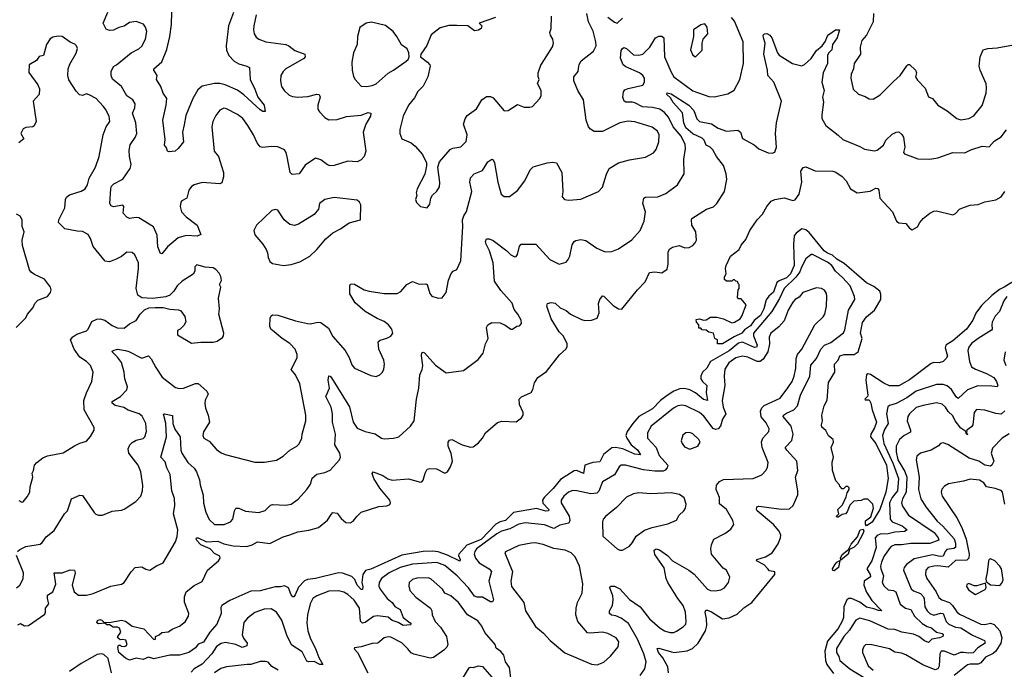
# Model space of a CAD drawing. Extents: x 1995161 to 2088924, y 769148 to 906007.
# Tile 164 of 256: x 2053969 to 2061278, y 802051 to 806870. Entities that reach past the tile are written whole.
import ezdxf

# ---------------------------------------------------------------- set-up
doc = ezdxf.new("R2010")
doc.units = 0

msp = doc.modelspace()

# ---------------------------------------------------------------- linework, layer by layer
at = {"layer": '0CON20XD'}
for points in [[(2053953.8, 802925), (2053970.3, 802939.7), (2054015, 802960.8), (2054120.3, 802979.7), (2054135, 802991.2), (2054165, 803033.8), (2054225, 803080), (2054302.5, 803205), (2054325, 803226.7), (2054353.3, 803315), (2054415, 803341.2), (2054435, 803340), (2054523.2, 803213.2), (2054535, 803201.2), (2054555, 803193.8), (2054585, 803193.8), (2054655, 803223.8), (2054725, 803230), (2054745, 803238), (2054832.5, 803295), (2054868.8, 803335), (2054880.6, 803375), (2054883.1, 803415), (2054868.9, 803515), (2054847.8, 803565), (2054779.5, 803655), (2054775.6, 803685), (2054787.8, 803715), (2054805, 803732.5), (2054835, 803749.6), (2054885, 803763.5), (2054897.8, 803775), (2054910.4, 803815), (2054905.5, 803875), (2054878.5, 803928.5), (2054856.6, 803946.6), (2054775, 803973.2), (2054742.4, 803992.4), (2054677.6, 804007.6), (2054655.8, 804025), (2054655, 804036.2), (2054717.1, 804075), (2054765, 804123.8), (2054770.5, 804145), (2054750.8, 804205), (2054745.4, 804255), (2054726.1, 804326.1), (2054696.2, 804366.2), (2054652.5, 804407.5), (2054663.4, 804416.6), (2054694.6, 804425.4), (2054755, 804415.5), (2054778.7, 804408.7), (2054875, 804357.5), (2054925, 804376), (2054945, 804354.5), (2054979.4, 804289.4), (2055027.4, 804217.4), (2055125, 804141.4), (2055153, 804133), (2055185, 804135.6), (2055275, 804171.1), (2055295, 804171.5), (2055359.3, 804115), (2055367.4, 804092.6), (2055345, 804046.7), (2055343, 804023), (2055347.7, 803987.7), (2055368, 803935), (2055378, 803885), (2055335, 803812.5), (2055330, 803785), (2055335.9, 803765.9), (2055375, 803744), (2055431.3, 803681.3), (2055465, 803655.7), (2055495, 803643.3), (2055715, 803587.1), (2055787.3, 803587.3), (2055875, 803602.5), (2055925, 803632.5), (2055975, 803677.1), (2056026.2, 803705), (2056045, 803723.8), (2056064.3, 803765), (2056065.6, 803795), (2056092.9, 803895), (2056094.4, 803935), (2056049.3, 804169.3), (2056015.8, 804235), (2055984.3, 804275), (2056028.6, 804361.4), (2056030, 804385), (2056015.5, 804425), (2055975, 804466.4), (2055916.9, 804505), (2055858, 804555), (2055833.8, 804575), (2055826, 804595), (2055828, 804655), (2055835, 804672.5), (2055845, 804680), (2055885, 804677.1), (2056017.5, 804635), (2056105.7, 804615.7), (2056125.6, 804614.4), (2056185, 804626.9), (2056205, 804624.4), (2056261.5, 804581.5), (2056295, 804520), (2056385, 804416.2), (2056415, 804363.3), (2056435, 804310), (2056453.8, 804285), (2056575, 804230), (2056615, 804222.5), (2056643.3, 804235), (2056662, 804255), (2056672.7, 804277.3), (2056677.1, 804315), (2056672.9, 804345), (2056634.3, 804425), (2056631.2, 804478.8), (2056645, 804492), (2056695, 804506), (2056725, 804522), (2056739.2, 804545), (2056731.9, 804575), (2056706.7, 804605), (2056675, 804631.8), (2056623.5, 804653.5), (2056534.2, 804705), (2056460.2, 804770.2), (2056420, 804835), (2056420, 804895), (2056425, 804906.7), (2056435, 804911.2), (2056455, 804908), (2056526.7, 804865), (2056564.5, 804854.5), (2056675, 804838.2), (2056771.2, 804838.8), (2056797.6, 804852.4), (2056844.4, 804905.6), (2056885, 804928), (2056935, 804908.6), (2056985, 804911.2), (2056995, 804906.2), (2057015, 804837.5), (2057028.8, 804818.8), (2057075, 804803.8), (2057105, 804806.7), (2057134.3, 804845.7), (2057151.7, 804938.3), (2057172.3, 804987.7), (2057186.4, 805003.6), (2057213.3, 805016.7), (2057245, 805080), (2057260, 805335), (2057256.9, 805385), (2057265.9, 805414.1), (2057285, 805445.8), (2057325.9, 805595), (2057311.3, 805665), (2057314.6, 805695.4), (2057344, 805726), (2057405, 805751.8), (2057445, 805814.2), (2057475, 805834), (2057485, 805828.8), (2057495, 805806.7), (2057518.1, 805665), (2057543.8, 805575), (2057565, 805558.8), (2057605, 805558.8), (2057665, 805602), (2057719.4, 805675), (2057758, 805755), (2057782.1, 805777.9), (2057885, 805808), (2057926.4, 805813.6), (2057955, 805807.5), (2057993.3, 805735), (2058000, 805595), (2057996.1, 805556.1), (2058013.3, 805535), (2058045, 805530), (2058135, 805539.4), (2058266.7, 805595), (2058295, 805627.5), (2058325.6, 805724.4), (2058346, 805765), (2058415, 805807.1), (2058495, 805830), (2058615, 805850.8), (2058675, 805882.5), (2058693.4, 805906.6), (2058715, 805962.5), (2058715.7, 806015), (2058703.4, 806043.4), (2058665, 806073.1), (2058535, 806111.2), (2058485, 806117.3), (2058425.4, 806104.6), (2058295, 806040), (2058235, 806040.8), (2058207, 806057), (2058192, 806075), (2058174.5, 806124.5), (2058154.4, 806275), (2058112.2, 806345), (2058083.3, 806415), (2058082.5, 806445), (2058115.6, 806484.4), (2058117.1, 806507.1), (2058122.6, 806537.4), (2058137.5, 806565), (2058228, 806635), (2058248.1, 806675), (2058247.3, 806705), (2058226, 806785), (2058190.9, 806855), (2058179.2, 806915)], [(2055724.6, 806905), (2055706.7, 806825), (2055704.5, 806795), (2055710.5, 806765), (2055725, 806740.8), (2055744.6, 806724.6), (2055795.4, 806705.4), (2055944.5, 806684.5), (2055966.7, 806675), (2056011.1, 806641.1), (2056086, 806615), (2056087.5, 806595), (2056077.4, 806582.6), (2055945.4, 806504.6), (2055924.3, 806485), (2055908.1, 806455), (2055904.3, 806415.7), (2055913.1, 806375), (2055933.8, 806343.8), (2055970.2, 806310.2), (2055995, 806298.9), (2056034.5, 806295.5), (2056109.4, 806300.6), (2056175, 806317.1), (2056192.5, 806315), (2056199.2, 806295), (2056181.4, 806235), (2056182, 806205), (2056194, 806185), (2056235, 806143.8), (2056265, 806126), (2056325, 806128.1), (2056395, 806151.1), (2056505, 806161.9), (2056555, 806180), (2056576.2, 806175), (2056572.9, 806155), (2056540, 806095), (2056520, 806035), (2056539.6, 805895), (2056527.3, 805855), (2056505, 805830), (2056475, 805815.8), (2056405, 805820), (2056305, 805789.2), (2056275, 805785.7), (2056255, 805792.9), (2056205, 805830.8), (2056165, 805841.2), (2056088.8, 805791.2), (2056043.2, 805726.8), (2055992.1, 805722.1), (2055976, 805735), (2055955, 805853.3), (2055946.4, 805885), (2055934, 805904), (2055885, 805925.3), (2055835, 805928.7), (2055775, 805921.8), (2055755, 805926.5), (2055731.1, 805955), (2055705.3, 806015.3), (2055663.8, 806085), (2055625, 806135.6), (2055585, 806166.7), (2055505, 806209.2), (2055485, 806214), (2055455, 806198.8), (2055425, 806158.8), (2055404.3, 806115), (2055395.7, 806075), (2055413.8, 805895), (2055444.3, 805854.3), (2055481.4, 805735), (2055482, 805705), (2055470, 805660), (2055455, 805651.4), (2055325, 805662.2), (2055264.4, 805645.6), (2055245, 805632), (2055225.7, 805605), (2055209.2, 805545), (2055173.1, 805525), (2055164.6, 805515), (2055160, 805485), (2055171.6, 805445), (2055205, 805407.2), (2055286.4, 805345), (2055313.8, 805275), (2055286.2, 805263.8), (2055205, 805269.2), (2055145, 805250.8), (2055065.8, 805185), (2055025, 805132), (2055015, 805134), (2054995.5, 805185), (2054990.2, 805270.2), (2054963.2, 805333.2), (2054855, 805400), (2054835, 805403.1), (2054785, 805395.6), (2054765, 805404.3), (2054738.1, 805435), (2054741.2, 805485), (2054735, 805493.3), (2054665, 805482.2), (2054648.7, 805488.7), (2054638.6, 805505), (2054645.6, 805615), (2054651.9, 805635), (2054668.3, 805651.7), (2054735, 805686.9), (2054790.5, 805765), (2054796.4, 805795), (2054784.4, 805855.6), (2054781.7, 805898.3), (2054788.7, 805941.3), (2054827.1, 805995), (2054839.5, 806025), (2054832.1, 806105), (2054807.9, 806175), (2054824.4, 806215), (2054825.6, 806245), (2054810, 806275), (2054764.3, 806305), (2054724.6, 806374.6), (2054659.3, 806429.3), (2054649.6, 806455), (2054647.6, 806485), (2054665, 806523.3), (2054687.5, 806535), (2054796, 806624), (2054855, 806654.6), (2054876.3, 806673.7), (2054904.5, 806725), (2054912, 806782), (2054904.5, 806814.5), (2054887.6, 806837.6), (2054835, 806857.1), (2054785, 806850), (2054745, 806821.8), (2054705, 806811.2), (2054665, 806792), (2054635, 806789.5), (2054610.1, 806800.1), (2054587.8, 806845), (2054624.6, 806925)], [(2055557.7, 806922.3), (2055520, 806825), (2055502.5, 806675), (2055504.2, 806644.2), (2055522, 806605), (2055561.7, 806561.7), (2055595, 806541.4), (2055655.5, 806525.5), (2055674.4, 806514.4), (2055679.1, 806425), (2055715.4, 806355), (2055737.3, 806295), (2055785, 806236.2), (2055791.7, 806188.3), (2055775, 806188), (2055755, 806201.4), (2055633.3, 806313.3), (2055586.1, 806346.1), (2055495, 806386.9), (2055455, 806395.4), (2055414.6, 806395.4), (2055324.5, 806375.5), (2055291.1, 806348.9), (2055253.8, 806285), (2055202.1, 806157.9), (2055190.8, 806089.2), (2055178.9, 806035), (2055185, 805962.5), (2055145.8, 805915), (2055123.3, 805895), (2055078.8, 805888.8), (2055067.5, 805895), (2055060, 805920), (2055045, 805940), (2055048.3, 805981.7), (2055031.4, 806125), (2055057.8, 806235), (2055060.5, 806285), (2055033.5, 806325), (2055016.7, 806375), (2054985.6, 806425), (2054990, 806455), (2054964.2, 806495), (2054964, 806505), (2055023.6, 806556.4), (2055061.8, 806648.2), (2055084.5, 806745), (2055096.6, 806833.4), (2055098.9, 806925)], [(2060306.4, 806915), (2060305.5, 806855), (2060254.4, 806755), (2060220.5, 806715), (2060209.5, 806665), (2060210.5, 806615), (2060163.3, 806545), (2060157.8, 806505), (2060140.9, 806465), (2060138.5, 806435), (2060157.1, 806355), (2060195, 806318), (2060245, 806300), (2060275, 806282), (2060305, 806280), (2060357.1, 806312.9), (2060455, 806412), (2060506, 806455), (2060555, 806526.7), (2060565, 806536.7), (2060575, 806536.7), (2060620, 806495), (2060626, 806475), (2060619.4, 806445), (2060635, 806420.6), (2060691.5, 806361.5), (2060716.4, 806296.4), (2060746.2, 806285), (2060785.9, 806235.9), (2060855, 806194), (2060925, 806137.5), (2060956.8, 806126.8), (2061014.5, 806135.5), (2061053, 806157), (2061115, 806234), (2061143.5, 806325), (2061147.3, 806365), (2061142.5, 806395), (2061098.8, 806495), (2061091.2, 806525), (2061098.8, 806595), (2061121.2, 806645), (2061155, 806656), (2061225, 806660), (2061375, 806689.2)], [(2054645, 802666.5), (2054725, 802682.5), (2054745, 802694), (2054795.7, 802774.3), (2054827.5, 802805), (2054875, 802811.2), (2054905, 802793.8), (2054935, 802786.7), (2054985, 802818.8), (2055035, 802840), (2055126.9, 802995), (2055138.9, 803035), (2055142.1, 803085), (2055112.3, 803205), (2055120, 803265), (2055118.7, 803318.7), (2055098.5, 803375), (2055085.9, 803495), (2055060.5, 803545), (2055048.6, 803588.6), (2055017.1, 803625), (2055060, 803775), (2055055.3, 803875.3), (2055037.3, 803942.7), (2055045, 803946.5), (2055103.8, 803933.8), (2055106, 803875), (2055121.6, 803831.6), (2055160, 803775), (2055164.7, 803675), (2055172.3, 803655), (2055218.5, 803585), (2055265, 803541.5), (2055282, 803515), (2055303.5, 803455), (2055308.1, 803418.1), (2055331.2, 803341.2), (2055333.9, 803283.9), (2055350.6, 803215), (2055375, 803162.5), (2055415, 803123.5), (2055486.3, 803123.7), (2055533.8, 803145), (2055552, 803165), (2055563, 803227), (2055575, 803246), (2055595, 803245.6), (2055645, 803223.6), (2055745, 803214.4), (2055792.1, 803227.9), (2055831.8, 803268.2), (2055845, 803274.3), (2055945, 803267.5), (2055985, 803275.6), (2056037.3, 803312.7), (2056101.4, 803385), (2056127.1, 803425), (2056139.3, 803469.3), (2056175, 803498.6), (2056235, 803509.4), (2056275, 803528.6), (2056344, 803605), (2056350.8, 803625), (2056345.6, 803655), (2056308.8, 803715), (2056314.6, 803795), (2056291.5, 803885), (2056292.3, 803945), (2056280.5, 803995), (2056241.8, 804075), (2056268.5, 804135), (2056259.6, 804195), (2056265, 804226.7), (2056275, 804226), (2056285, 804212), (2056417.8, 803997.8), (2056445.8, 803885), (2056475, 803840), (2056535, 803814.5), (2056607.5, 803797.5), (2056655, 803766.2), (2056675, 803761.2), (2056745, 803764.2), (2056785, 803776), (2056871.2, 803855), (2056898, 803895), (2056915.4, 804055), (2056932.9, 804135), (2056940, 804235), (2056957.9, 804275), (2056963.1, 804305), (2056951.4, 804375), (2056955, 804397.5), (2056965, 804403.8), (2056975, 804398.8), (2057055, 804305.7), (2057135, 804250), (2057265, 804266.7), (2057371.7, 804348.3), (2057410, 804395), (2057428, 804465), (2057447.5, 804505), (2057434.2, 804585), (2057444.3, 804605.7), (2057475, 804623.8), (2057535, 804620), (2057574.2, 804604.2), (2057615, 804573.3), (2057626.4, 804573.6), (2057660, 804595), (2057680.7, 804599.3), (2057693.3, 804615), (2057691.7, 804641.7), (2057666.1, 804686.1), (2057638.8, 804718.8), (2057625, 804766.2), (2057541.4, 804861.4), (2057495, 804930), (2057483.3, 805065), (2057457.1, 805155), (2057431.8, 805205), (2057427.8, 805225), (2057435, 805243.8), (2057455, 805244.3), (2057485, 805231.5), (2057585, 805155.5), (2057615, 805124.3), (2057645, 805111.2), (2057655, 805113.8), (2057665, 805126.7), (2057679.7, 805190.3), (2057691.2, 805205), (2057800, 805205), (2057905, 805091.2), (2057975, 805056.7), (2058025, 805070), (2058040.5, 805089.5), (2058054, 805115), (2058071.3, 805198.7), (2058085, 805223.8), (2058098.3, 805231.7), (2058135, 805238.6), (2058172.1, 805232.1), (2058254.5, 805174.5), (2058315, 805148.6), (2058365, 805150.6), (2058415, 805170.8), (2058512.8, 805237.2), (2058575.4, 805304.6), (2058605.7, 805375), (2058614.3, 805445), (2058594.4, 805505), (2058603.2, 805546.8), (2058615.9, 805554.1), (2058705.5, 805554.5), (2058765, 805579.2), (2058852, 805645), (2058902.5, 805725), (2058899.1, 805835), (2058912.3, 805915), (2058909.2, 805945), (2058879.4, 806005), (2058821.2, 806075), (2058785.6, 806145.6), (2058755, 806181.8), (2058720.8, 806205), (2058668, 806218), (2058593.8, 806223.8), (2058535, 806252.7), (2058515, 806258.6), (2058467.9, 806257.9), (2058455.6, 806265.6), (2058447.7, 806295), (2058451, 806335), (2058461.9, 806348.1), (2058485, 806360), (2058594, 806385), (2058606.5, 806405), (2058606.4, 806435), (2058594.4, 806455), (2058571.5, 806475), (2058469.4, 806519.4), (2058449.2, 806535), (2058428.1, 806585), (2058435, 806641.2), (2058443, 806657), (2058455, 806663.1), (2058475, 806655.5), (2058525, 806610), (2058565, 806605.5), (2058595, 806612.7), (2058646.2, 806665), (2058689.4, 806735), (2058715, 806748.5), (2058736.4, 806746.4), (2058750, 806735), (2058755.9, 806595), (2058805, 806480), (2058826.1, 806445), (2058965, 806341.5), (2059085, 806300.8), (2059125, 806297.5), (2059225, 806319.2), (2059272, 806348), (2059314.4, 806425), (2059341.1, 806545), (2059340.6, 806705), (2059275, 806858.9), (2059253.6, 806885)], [(2056545, 806373.5), (2056585, 806381.2), (2056615, 806394.5), (2056705, 806474), (2056745, 806494), (2056839.1, 806560.9), (2056853.8, 806575), (2056861.2, 806595), (2056858.8, 806625), (2056845, 806652.5), (2056802.7, 806682.7), (2056769.2, 806745), (2056741.7, 806781.7), (2056685, 806826.9), (2056581.2, 806851.2), (2056542.5, 806845), (2056495, 806812.5), (2056478.1, 806745), (2056474.3, 806685), (2056446.2, 806625), (2056435.6, 806555), (2056436.9, 806495), (2056447.9, 806447.9), (2056460, 806425), (2056505, 806377.5), (2056545, 806373.5)], [(2057501.4, 806885), (2057380, 806845), (2057400, 806825), (2057395, 806803.3), (2057375, 806792.5), (2057345, 806787.5), (2057295, 806823.8), (2057215, 806827.5), (2057155, 806826.4), (2057090.2, 806809.8), (2057025, 806756.2), (2056991.2, 806678.8), (2056946.7, 806615), (2056943.6, 806593.6), (2056995.6, 806555.6), (2057013.8, 806535), (2057016.7, 806525), (2056998.6, 806445), (2056965, 806376.2), (2056925, 806336), (2056899.1, 806290.9), (2056854.4, 806235), (2056815.8, 806155), (2056790, 806055), (2056791.2, 806025), (2056806.1, 805986.1), (2056875, 805956), (2056905, 805930.8), (2056958.9, 805868.9), (2056988.3, 805808.3), (2056990, 805785), (2056976.9, 805723.1), (2056920, 805615), (2056912.5, 805585), (2056917.5, 805565), (2056907.5, 805535), (2056915, 805512.5), (2056945, 805483.8), (2056995, 805473.8)], [(2056995, 805473.8), (2057015, 805500), (2057022.5, 805545), (2057033, 805567), (2057065, 805597.5), (2057085, 805630), (2057087.7, 805662.3), (2057074, 805775), (2057085.8, 805815), (2057165, 805905.7), (2057185, 805916.9), (2057244.2, 805925.8), (2057284.3, 805965.7), (2057291.4, 806015), (2057264.3, 806095), (2057275, 806133.3), (2057292.2, 806157.8), (2057361.2, 806208.8), (2057399.2, 806275), (2057435, 806300.8), (2057465, 806300), (2057485, 806289.2), (2057565, 806194), (2057595, 806196.2), (2057665, 806240), (2057715, 806220), (2057755, 806220), (2057775, 806226.7), (2057827.7, 806282.3), (2057841.2, 806305), (2057840, 806345), (2057813, 806397), (2057826.7, 806425), (2057817.9, 806447.9), (2057816.9, 806475), (2057838.9, 806531.1), (2057865, 806574.2), (2057925, 806668.6), (2057931.3, 806695), (2057927.8, 806725), (2057909.1, 806755), (2057904.4, 806775), (2057915.8, 806805), (2057917.1, 806895)], [(2058335, 806887.5), (2058385, 806850.6), (2058405, 806844.3), (2058445, 806880)], [(2058985, 806593.3), (2059035, 806642.5), (2059036.2, 806695), (2059043.3, 806725), (2059078, 806765), (2059073.8, 806815), (2059055, 806838), (2059025, 806832), (2058972, 806795), (2058971.2, 806745), (2058950, 806645), (2058965, 806607.5), (2058985, 806593.3)], [(2058785.8, 802025), (2058779.5, 802069.5), (2058742.9, 802135), (2058712.5, 802175), (2058701.2, 802205), (2058715, 802206.9), (2058825, 802175.3), (2058925, 802187.4), (2058964.7, 802205.3), (2059005.4, 802244.6), (2059060.9, 802335), (2059069.6, 802375), (2059068.1, 802425), (2059058.1, 802475), (2059061.5, 802488.5), (2059075, 802490), (2059105, 802477.7), (2059185.5, 802424.5), (2059235, 802431.1), (2059295, 802460.5), (2059345, 802506.9), (2059403.8, 802546.2), (2059575.8, 802755), (2059573.8, 802773.8), (2059535, 802780.8), (2059523.1, 802795), (2059496.2, 802826.2), (2059440, 802855), (2059441.2, 802865), (2059505, 802884.4), (2059555, 802914.4), (2059599.1, 802980.8), (2059618.2, 803025), (2059620.4, 803045), (2059607.3, 803075), (2059565.2, 803125.2), (2059445, 803226.7), (2059438.8, 803235), (2059441.2, 803255), (2059455, 803260), (2059625, 803238.5), (2059685, 803241.5), (2059710, 803265), (2059744.5, 803345), (2059745.5, 803375), (2059728.9, 803475), (2059745.6, 803525), (2059739.4, 803595), (2059663.1, 803675), (2059651.9, 803695), (2059701.2, 803748.8), (2059711.8, 803795), (2059695.3, 803855.3), (2059637.1, 803925), (2059639.2, 803935), (2059660.3, 803949.7), (2059715.6, 803975), (2059743.9, 804005), (2059766.6, 804083.4), (2059834.1, 804225), (2059842.3, 804307.7), (2059885, 804356.5), (2059915.5, 804424.5), (2059944.8, 804455.2), (2059989.5, 804475), (2060085, 804545.8), (2060095, 804570), (2060121.3, 804715), (2060169.4, 804795), (2060167.5, 804815), (2060133.1, 804895), (2060078.1, 804958.1), (2060026.2, 805005), (2059997.3, 805045), (2059965, 805070.7), (2059855, 805126.7), (2059845, 805126.9), (2059805, 805095.7), (2059773.4, 805033.4), (2059760.7, 804999.3), (2059731.3, 804958.7), (2059643, 804875), (2059609, 804801), (2059553.3, 804705), (2059417.3, 804545), (2059416.8, 804525), (2059444.1, 804455), (2059439.9, 804440.1), (2059425, 804437.8), (2059335, 804476.6), (2059305, 804471), (2059235, 804414.3), (2059097.7, 804335), (2059070.4, 804285), (2059036.8, 804255), (2059025, 804226.2), (2059025.9, 804205), (2059036.9, 804185), (2059070.7, 804155), (2059065.7, 804105), (2059075, 804044), (2059045, 804052.2), (2058985, 804101.6), (2058945, 804124.7), (2058905, 804134.1), (2058870.9, 804130.9), (2058825, 804112.7), (2058775, 804082.6), (2058727.1, 804045), (2058667.7, 803982.3), (2058565.9, 803925), (2058520, 803875), (2058477.6, 803815), (2058468.9, 803785), (2058475.8, 803765), (2058508.9, 803715), (2058555, 803678.8), (2058577.4, 803642.6), (2058535, 803645.4), (2058445.9, 803685.9), (2058393.3, 803696.7), (2058365, 803692.5), (2058303.8, 803645), (2058275, 803590.8), (2058225, 803584.6), (2058165.4, 803564.6), (2058155, 803503.1), (2058105, 803524.6), (2058085, 803522.7), (2057985, 803457.9), (2057929.4, 803390.6), (2057862.7, 803325), (2057850.4, 803305), (2057853, 803283), (2057898.2, 803235), (2057896, 803225), (2057875, 803224.8), (2057805, 803243.4), (2057635, 803214.5), (2057575, 803155.2), (2057535, 803144.5), (2057505, 803126), (2057395.6, 803014.4), (2057289, 802971), (2057230, 802905), (2057226.2, 802895), (2057237.9, 802865), (2057236.6, 802853.4), (2057145, 802897), (2057075, 802921.7), (2057035, 802928), (2056965, 802923.7), (2056805, 802898.1), (2056575, 802794.4), (2056535.7, 802784.3), (2056516.8, 802755), (2056508.4, 802695), (2056516.6, 802663.4), (2056515, 802642.5), (2056505, 802643.3), (2056474.6, 802675), (2056456.5, 802716.5), (2056435, 802740), (2056365, 802764.7), (2056335, 802765.7), (2056165.8, 802724.2), (2056105, 802715.7), (2056083.6, 802706.4), (2056039, 802661), (2056015, 802603.8), (2056005, 802588.8), (2055997, 802587), (2055985, 802603.3), (2055965.3, 802655.3), (2055935, 802669.1), (2055905, 802661.8), (2055865, 802661.9), (2055755, 802633.8), (2055685, 802629.2), (2055528.3, 802561.7), (2055470, 802525), (2055462.1, 802507.9), (2055464.4, 802465), (2055434, 802385), (2055381.9, 802325), (2055335, 802251.9), (2055293.1, 802236.9), (2055275, 802210.8), (2055223.9, 802173.9), (2055155, 802156), (2055085, 802156), (2054965, 802127.5), (2054925, 802140), (2054885, 802123.3), (2054835, 802133.8), (2054785, 802117.5), (2054755, 802132.5), (2054704.2, 802175), (2054697.5, 802212.5), (2054701.7, 802228.3), (2054715, 802230), (2054723, 802223), (2054745, 802220), (2054760, 802225), (2054767.5, 802235), (2054756.7, 802266.7), (2054735, 802272.5), (2054715, 802270), (2054697.5, 802285), (2054697.5, 802295), (2054720, 802325), (2054710, 802355), (2054695, 802362.5), (2054663, 802363), (2054635, 802380), (2054615, 802380), (2054601.7, 802391.7), (2054555, 802387.5), (2054542.5, 802395), (2054547, 802413), (2054565, 802420), (2054580, 802415), (2054595, 802400), (2054635, 802396.7), (2054725, 802414), (2054755, 802407.1), (2054805, 802370), (2054890.5, 802350.5), (2054965, 802271.2), (2054977.5, 802275), (2054977.5, 802295), (2055004, 802306), (2055025, 802324), (2055070.7, 802329.3), (2055105, 802350.9), (2055155, 802370), (2055198.2, 802401.8), (2055223.6, 802445), (2055224.5, 802465), (2055192.2, 802547.8), (2055193, 802587), (2055205, 802624), (2055265, 802672.2), (2055325, 802702.5), (2055363.3, 802786.7), (2055445.8, 802855), (2055457.5, 802875), (2055455, 802888.8), (2055415, 802910.8), (2055383.6, 802943.6), (2055314.2, 802975), (2055284.4, 803005), (2055279.2, 803015), (2055282.5, 803025), (2055295, 803025.6), (2055355, 802997.1), (2055441.4, 803001.4), (2055485, 802982.3), (2055555, 802966.6), (2055655, 802962.5), (2055695, 802973.1), (2055735, 802995.7), (2055825, 802983.8), (2055925, 803034.4), (2055975, 803046.9), (2056035, 803070), (2056116.6, 803083.4), (2056186.4, 803103.6), (2056255, 803156.2), (2056280.3, 803199.7), (2056295, 803213.8), (2056325, 803208.8), (2056355, 803170), (2056389.4, 803139.4), (2056422.4, 803137.6), (2056445, 803149.2), (2056471.4, 803185), (2056505, 803215.6), (2056635, 803258.1), (2056695, 803264.4), (2056716.4, 803273.6), (2056722, 803285), (2056715.8, 803305), (2056642.5, 803395), (2056597.5, 803465), (2056586.7, 803503.3), (2056593.8, 803516.2), (2056665, 803487.1), (2056702.9, 803462.9), (2056735, 803454.4), (2056855, 803464.7), (2056945, 803437.8), (2056955, 803440), (2056965, 803453.8), (2056979.4, 803505), (2056995, 803534), (2057015, 803540.6), (2057062.3, 803537.7), (2057125, 803506.2), (2057145, 803516.2), (2057168, 803552), (2057181.4, 803595), (2057171.9, 803651.9), (2057149.2, 803705), (2057150.8, 803735), (2057159.2, 803750.8), (2057177.5, 803755), (2057255, 803716), (2057315, 803699.2), (2057335, 803700), (2057375, 803730), (2057404, 803765), (2057426.2, 803805), (2057515, 803881.4), (2057547.6, 803892.4), (2057655, 803887.5), (2057695, 803916), (2057707.1, 803935), (2057707.5, 803955), (2057679.2, 804015), (2057676, 804055), (2057695, 804072.5), (2057766.7, 804103.3), (2057778, 804125), (2057790, 804175), (2057816.7, 804215), (2057879.7, 804260.3), (2057976.1, 804383.9), (2058025, 804427.5), (2058034.4, 804445), (2058033.6, 804465), (2058005, 804521.4), (2057973.3, 804555), (2057915, 804650.8), (2057882.5, 804745), (2057887.5, 804765), (2057915, 804772), (2057945, 804765.6), (2057982.4, 804732.4), (2058025, 804711.1), (2058059.2, 804685), (2058138.8, 804645), (2058165, 804638.9), (2058215, 804640.5), (2058256.9, 804655), (2058271.8, 804695), (2058266.2, 804765), (2058275.4, 804794.6), (2058295, 804821.2), (2058305, 804818.8), (2058375, 804750), (2058415, 804725.6), (2058438.9, 804721.1), (2058554.6, 804865.4), (2058612.5, 804925), (2058645, 804993.3), (2058685, 804999.2), (2058735, 804990.8), (2058775, 805018.8), (2058784.3, 805055), (2058781.9, 805145), (2058792.4, 805167.6), (2058815, 805183.1), (2058865, 805194), (2058907.3, 805177.3), (2058939.7, 805180.3), (2058965, 805194), (2058984.2, 805215), (2058992.9, 805235), (2058987.5, 805295), (2058959.2, 805345), (2058955.8, 805384.2), (2058960, 805395), (2059068.8, 805465), (2059118.7, 805481.3), (2059143.8, 805505), (2059202, 805595), (2059218.1, 805685), (2059213.5, 805725), (2059195, 805788), (2059141.5, 805855), (2059113.8, 805905), (2059095, 805923.9), (2059065, 805940), (2059050, 805975), (2059035, 805991.8), (2058965, 806022), (2058915, 806068.6), (2058898.4, 806105), (2058888.9, 806178.9), (2058820.9, 806255), (2058800.9, 806290.9), (2058772.5, 806315), (2058775, 806326.7), (2058805, 806319.2), (2058935.6, 806235), (2058972.7, 806195), (2058996.5, 806135), (2059015, 806114), (2059105, 806096.2), (2059155, 806065.9), (2059215, 806041.5), (2059300.9, 806050.9), (2059319.2, 806035), (2059335, 805988), (2059420.9, 805940.9), (2059455, 805911.4), (2059525, 805881.9), (2059555, 805878.8), (2059573.9, 805886.1), (2059587.1, 805925), (2059580.9, 806025), (2059587.1, 806105), (2059625.5, 806265), (2059568.5, 806405), (2059522.5, 806455), (2059519.6, 806495), (2059492.8, 806615), (2059502.3, 806695), (2059490.8, 806735), (2059488.8, 806755), (2059497.5, 806765), (2059515, 806767.1), (2059538.8, 806755), (2059552.9, 806735), (2059593.5, 806625), (2059606.7, 806606.7), (2059705, 806545.3), (2059775, 806527.9), (2059795, 806536.7), (2059845, 806582.5), (2059885, 806640.5), (2059925.6, 806675), (2059950.8, 806709.2), (2059962.5, 806745), (2059975, 806760.8), (2060025, 806794.4), (2060054, 806794), (2060038.7, 806735), (2060004.2, 806685.8), (2059997.8, 806645), (2059975.6, 806625), (2059964.7, 806605.3), (2059966.5, 806545), (2059934, 806476), (2059922.7, 806405), (2059941.1, 806345), (2059928.9, 806295), (2059936.8, 806256.8), (2059922.9, 806162.9), (2059925, 806137.5), (2059954.1, 806084.1), (2060045, 806014.2), (2060080.6, 805980.6), (2060205, 805930), (2060239.7, 805909.7), (2060315, 805895.8), (2060335, 805902.9), (2060380.7, 805939.3), (2060399.2, 805975), (2060445, 806020.6), (2060475, 806036), (2060495, 806037.5), (2060518.3, 806018.3), (2060529.1, 805999.1), (2060538.8, 805925), (2060531.2, 805885), (2060537.5, 805875), (2060637, 805837), (2060725, 805835.7), (2060785, 805845.7), (2060895, 805883.3), (2060985, 805882), (2061030, 805905), (2061115, 805931.1), (2061165, 805926), (2061202.1, 805967.9), (2061255, 806000), (2061295, 806053.3)], [(2053963, 803303), (2053985, 803290), (2053995, 803293.3), (2054025, 803330), (2054044, 803365), (2054047.5, 803405), (2054066, 803475), (2054062.5, 803505), (2054072.5, 803525), (2054078.8, 803565), (2054095.8, 803584.2), (2054141.7, 803618.3), (2054175, 803633.8), (2054293, 803657), (2054375, 803708.8), (2054415, 803728.8), (2054466.1, 803743.9), (2054495, 803777.5), (2054523.3, 803825), (2054522, 803845), (2054448.2, 803975), (2054445.5, 804045), (2054465, 804101.2), (2054505.6, 804185), (2054515.6, 804255), (2054495.7, 804305), (2054464.7, 804334.7), (2054415.6, 804365), (2054373.8, 804425), (2054347.5, 804495), (2054365, 804518.1), (2054394, 804536), (2054465, 804562.5), (2054477.1, 804575), (2054505, 804630), (2054541.7, 804648.3), (2054565, 804650), (2054600.7, 804640.7), (2054655, 804600.8), (2054693.6, 804583.6), (2054745, 804581.8), (2054785, 804614.2), (2054835, 804638), (2054864.5, 804685.5), (2054895, 804716.2), (2054928.8, 804731.2), (2054975, 804735.7), (2055035, 804734), (2055085, 804722), (2055147.7, 804717.7), (2055165, 804710), (2055195, 804666.7), (2055202.7, 804627.3), (2055188.8, 804601.2), (2055160, 804575), (2055140, 804565), (2055141.7, 804531.7), (2055245, 804470), (2055315, 804477.5), (2055405, 804477.5), (2055434.2, 804485.8), (2055475, 804512.5), (2055483.3, 804525), (2055484, 804545), (2055447.1, 804685), (2055452.5, 804725), (2055444, 804805), (2055462.5, 804885), (2055452.5, 804905), (2055466.2, 804935), (2055462, 804965), (2055449.1, 804989.1), (2055426.2, 805016.2), (2055405, 805029.2), (2055345, 805034), (2055285, 805050), (2055270, 805035), (2055270, 805005), (2055257.7, 804982.3), (2055175, 804928.8), (2055138.8, 804895), (2055113.3, 804855), (2055084.1, 804825.9), (2055055, 804814.3), (2054955, 804800.9), (2054877, 804807), (2054847.5, 804825), (2054834, 804875), (2054851.8, 805025), (2054850.5, 805065), (2054824.3, 805125), (2054805, 805142.9), (2054765, 805144.3), (2054725, 805112.2), (2054685, 805092.2), (2054635, 805074.3), (2054605, 805077.5), (2054515, 805186.7), (2054495.6, 805245.6), (2054476.6, 805276.6), (2054435, 805299.5), (2054395, 805300), (2054305, 805319.2), (2054256.9, 805365), (2054258.9, 805385), (2054304.5, 805475), (2054310, 805535), (2054317.4, 805552.6), (2054339.4, 805570.6), (2054425, 805597.5), (2054455.4, 805614.6), (2054471.9, 805645), (2054485.5, 805695), (2054532.9, 805775), (2054558.9, 805855), (2054588.5, 806015), (2054611.5, 806075), (2054637.5, 806115), (2054633.3, 806155), (2054607, 806207), (2054588, 806228), (2054535.9, 806285.9), (2054485, 806312.7), (2054465, 806318.5), (2054435, 806308.1), (2054413.1, 806313.1), (2054389.1, 806339.1), (2054333.2, 806423.2), (2054327.1, 806455), (2054328.5, 806505), (2054340.7, 806539.3), (2054389.3, 806620.7), (2054398, 806655), (2054391.2, 806675), (2054378.8, 806688.8), (2054345, 806704), (2054285, 806744), (2054255, 806748), (2054215, 806740), (2054195, 806727.5), (2054167.5, 806685), (2054146.4, 806603.6), (2054115, 806597.5), (2054095, 806567.5), (2054040, 806535), (2054038.3, 806478.3), (2054105, 806387.5), (2054116.1, 806356.1), (2054113.3, 806315), (2054069.2, 806265), (2054092, 806115), (2054076.9, 806083.1), (2054065.7, 806074.3), (2054015, 806070), (2053995, 806060), (2053978.6, 806025), (2053999.2, 805985), (2053964, 805956)], [(2061435, 804981.2), (2061277.7, 804885), (2061242.8, 804867.2), (2061186.1, 804823.9), (2061110, 804750), (2061067.8, 804692.2), (2061045, 804640.8), (2060998.1, 804575), (2060895, 804486.9), (2060844, 804456), (2060838.1, 804435), (2060855.8, 804374.2), (2060847.5, 804355), (2060825, 804333.3), (2060795, 804324), (2060755, 804326.2), (2060735, 804318.8), (2060575, 804197.5), (2060495, 804154.3), (2060425, 804154.4), (2060385, 804173.1), (2060285, 804238.5), (2060265, 804242.9), (2060255, 804236), (2060250.8, 804195), (2060265.4, 804084.6), (2060264, 804075), (2060241.9, 804055), (2060245, 804048.8), (2060275, 804048.6), (2060287.7, 804025), (2060296.2, 803976.2), (2060329.3, 803885), (2060315, 803842.5), (2060288.2, 803795), (2060285.6, 803775), (2060324.3, 803725), (2060404.6, 803565.4), (2060416.7, 803465), (2060398.9, 803365), (2060353.8, 803235), (2060297.9, 803142.1), (2060255, 803113.8), (2060247.3, 803127.3), (2060246.9, 803153.1), (2060288.2, 803181.8), (2060306.8, 803246.8), (2060302.5, 803275), (2060265, 803312.5), (2060236.4, 803313.6), (2060215, 803303.8), (2060161.7, 803298.3), (2060131.7, 803268.3), (2060111.7, 803218.3), (2060100, 803205), (2060075, 803200), (2060045, 803180), (2060035, 803180), (2060033, 803187), (2060050, 803205), (2060042.5, 803235), (2060078.3, 803271.7), (2060105, 803330), (2060111.2, 803358.8), (2060127.5, 803385), (2060127, 803397), (2060117, 803407), (2060103, 803407), (2060085, 803390), (2060075, 803390), (2060058.3, 803408.3), (2060055, 803420), (2060028.3, 803448.3), (2060002, 803525), (2060001.7, 803588.3), (2060009.2, 803625), (2059992, 803695), (2060009.5, 803735), (2060008.9, 803755), (2059973.3, 803783.3), (2059953, 803823), (2059925, 803847.5), (2059922, 803865), (2059928.8, 803895), (2059924.2, 803935), (2059940.8, 804005), (2059963, 804047), (2059972.8, 804177.2), (2060020, 804255), (2060018.8, 804315), (2060046.1, 804343.9), (2060056.7, 804375), (2060090, 804385), (2060165, 804385.4), (2060194.6, 804405), (2060222.1, 804505), (2060211.1, 804545), (2060226.4, 804623.6), (2060256, 804665), (2060315, 804715.6), (2060361.8, 804795), (2060362.9, 804832.9), (2060353.3, 804855), (2060310.9, 804890.9), (2060255, 804918.5), (2060090.1, 805060.1), (2060035, 805093.1), (2060002.7, 805122.7), (2059965, 805137), (2059940, 805155), (2059830.3, 805290.3), (2059805, 805311.3), (2059775, 805318.5), (2059733.9, 805286.1), (2059719.3, 805265), (2059712.7, 805205), (2059717.3, 805045), (2059692.4, 804985), (2059662.5, 804955), (2059607, 804933), (2059590.6, 804919.4), (2059565, 804849.5), (2059530.5, 804819.5), (2059509.8, 804790.2), (2059494.3, 804725), (2059468.2, 804675), (2059421.2, 804638.8), (2059395, 804598.9), (2059350.7, 804569.3), (2059328.8, 804545), (2059272.2, 804517.8), (2059186.7, 804465), (2059150, 804465), (2059150, 804495), (2059130, 804505), (2059120, 804545), (2059085, 804552.5), (2059065, 804567.5), (2059035, 804570), (2059025, 804580), (2059011.7, 804581.7), (2059010, 804605), (2058992.5, 804625), (2058990, 804645), (2059015, 804650), (2059045, 804641.2), (2059065.8, 804644.2), (2059098.3, 804661.7), (2059145, 804663.3), (2059195, 804650), (2059255, 804621.1), (2059275, 804625.6), (2059318.6, 804651.4), (2059330.7, 804669.3), (2059362.5, 804755), (2059325, 804800), (2059305, 804800), (2059298.3, 804808.3), (2059302.5, 804865), (2059310, 804875), (2059310, 804905), (2059301.7, 804911.7), (2059298.3, 804928.3), (2059285, 804930), (2059275, 804940), (2059265, 804940), (2059255, 804930), (2059215, 804930), (2059201.7, 804941.7), (2059201.7, 804961.7), (2059212.5, 804985), (2059207.5, 805025), (2059213.8, 805045), (2059246.7, 805115), (2059310, 805165), (2059325, 805197.5), (2059360.7, 805239.3), (2059390, 805305), (2059444.5, 805385.5), (2059483.8, 805426.2), (2059515.8, 805485), (2059547, 805523), (2059573.9, 805536.1), (2059645, 805547.5), (2059708, 805528), (2059725, 805534), (2059755.6, 805575), (2059775.7, 805665), (2059768.8, 805745), (2059785, 805772.5), (2059805, 805777.5), (2059875, 805747.8), (2060005, 805747.1), (2060028.3, 805738.3), (2060075, 805707.5), (2060105.4, 805675.4), (2060135.7, 805615), (2060185, 805585.4), (2060283.5, 805596.5), (2060325, 805620), (2060338.3, 805618.3), (2060347.5, 805605), (2060353.8, 805545), (2060448.6, 805445), (2060478.8, 805375), (2060495, 805363.8), (2060548.3, 805358.3), (2060575, 805322.5), (2060595, 805310), (2060635, 805332), (2060650.8, 805365), (2060675.8, 805395), (2060725, 805434.3), (2060755, 805448.6), (2060775, 805452.9), (2060895, 805421.2), (2060915, 805431.2), (2060945.6, 805464.4), (2060975, 805476), (2061025, 805494.3), (2061085, 805499.4), (2061135, 805517.8), (2061215, 805532.5), (2061253.8, 805555), (2061281.2, 805595)], [(2055927.3, 805047.3), (2055985, 805054.3), (2056047.8, 805072.2), (2056124, 805115), (2056176.2, 805165), (2056241.2, 805245), (2056295, 805288.8), (2056351.2, 805318.8), (2056415, 805363.3), (2056500, 805385), (2056502.5, 805495), (2056492.5, 805515), (2056475, 805530), (2056305, 805550.6), (2056235, 805536.9), (2056196, 805505), (2056186.8, 805463.2), (2056155.9, 805424.1), (2056038.3, 805351.7), (2056008.3, 805341.7), (2055975, 805350), (2055932.5, 805385), (2055885, 805455.8), (2055865, 805462.5), (2055841.2, 805455), (2055726, 805345), (2055707.5, 805305), (2055714.5, 805274.5), (2055773.8, 805205), (2055800, 805165), (2055809.3, 805139.3), (2055813.8, 805105), (2055826.4, 805076.4), (2055845, 805060), (2055927.3, 805047.3)], [(2053943, 804587), (2054015, 804657.5), (2054026.7, 804685), (2054070, 804735), (2054082.5, 804765), (2054105, 804790), (2054176.2, 804815), (2054198, 804845), (2054202, 804865), (2054198, 804885), (2054152.5, 804945), (2054079.1, 804979.1), (2054055.6, 804995.6), (2054043.1, 805013.1), (2053990, 805195), (2053988.6, 805235), (2054002.5, 805295), (2053987.5, 805335), (2053987.5, 805385), (2053971.7, 805411.7), (2053945, 805426.2)], [(2058575, 802004.5), (2058610, 802055), (2058620.4, 802105), (2058603.2, 802165), (2058554.8, 802275), (2058489.2, 802389.2), (2058435, 802430.4), (2058395, 802447.3), (2058362.9, 802452.9), (2058348.1, 802465), (2058346.9, 802485), (2058370, 802525), (2058374.6, 802565), (2058372.1, 802595), (2058350.6, 802655), (2058355, 802668), (2058385, 802666.9), (2058425, 802646.7), (2058495, 802568.9), (2058574.7, 802514.7), (2058644.5, 802424.5), (2058724.5, 802355), (2058755, 802335.5), (2058795, 802323.1), (2058825, 802323.3), (2058845, 802332.5), (2058895, 802365.6), (2058913.3, 802385), (2058917.7, 802405), (2058910.9, 802475), (2058894.7, 802525), (2058854.1, 802575), (2058780.4, 802695), (2058768, 802725), (2058752.3, 802802.3), (2058685, 802901.9), (2058679.4, 802935), (2058695, 802944.4), (2058717.6, 802937.6), (2058778.9, 802895), (2058814.3, 802855), (2058935.9, 802785.9), (2058975.4, 802755.4), (2059074.7, 802644.7), (2059096.2, 802636.2), (2059135, 802632.5), (2059175, 802639.4), (2059200.8, 802655), (2059230, 802695), (2059242, 802735), (2059215.7, 802785), (2059190.8, 802800.8), (2059105.8, 802905.8), (2059098.6, 802945), (2059104.1, 802974.1), (2059121.2, 803015), (2059202.7, 803057.3), (2059249.1, 803090.9), (2059270.8, 803125), (2059262.9, 803155), (2059215, 803235.7), (2059165, 803279.2), (2059163.8, 803325), (2059138.5, 803385), (2059142.4, 803417.6), (2059165, 803444.4), (2059195, 803457.8), (2059415, 803467.1), (2059477.6, 803492.4), (2059507.5, 803525), (2059521.3, 803548.7), (2059525.5, 803585), (2059481.5, 803695), (2059476.7, 803735), (2059485.3, 803764.7), (2059530.5, 803815), (2059533.3, 803835), (2059509.9, 803879.9), (2059473.8, 803923.8), (2059468.4, 803965), (2059479.3, 803990.7), (2059495, 804007.2), (2059615, 804062.9), (2059671.7, 804138.3), (2059702.4, 804185), (2059718.1, 804225), (2059731.6, 804285), (2059733.6, 804355), (2059744, 804386), (2059774.3, 804425.7), (2059871.8, 804605), (2059933.1, 804665), (2059945.5, 804685), (2059958.2, 804745), (2059960.6, 804815), (2059957.4, 804837.4), (2059943, 804863), (2059922.5, 804875), (2059885, 804880), (2059783.1, 804845), (2059755, 804810.4), (2059725, 804793.8), (2059707.7, 804775), (2059673.2, 804715), (2059644.6, 804635), (2059605, 804590.4), (2059545.5, 804545), (2059531.8, 804515), (2059534.7, 804464.7), (2059523.1, 804405), (2059488, 804352), (2059465.2, 804334.8), (2059445, 804334.7), (2059373.3, 804366.7), (2059335, 804374.1), (2059285, 804360), (2059232.7, 804325), (2059203.5, 804276.5), (2059198.2, 804225), (2059203.8, 804155), (2059183.1, 804045), (2059190.3, 803995), (2059212.2, 803945), (2059185.8, 803905), (2059170.8, 803855), (2059155, 803834.7), (2059135, 803828.9), (2059117.7, 803837.7), (2059047.2, 803927.2), (2059015, 803954.6), (2058915, 804004.5), (2058885, 804010.9), (2058854.4, 804004.4), (2058821.5, 803988.5), (2058656.7, 803855), (2058629.5, 803805), (2058629.4, 803765), (2058693.3, 803695), (2058717.4, 803637.4), (2058780, 803565), (2058776.9, 803545), (2058761.5, 803528.5), (2058745, 803521.5), (2058718.7, 803521.3), (2058685, 803519.3), (2058599.3, 803529.3), (2058465.6, 803564.4), (2058434.4, 803565.6), (2058418.3, 803551.7), (2058385.8, 803494.2), (2058295, 803440.6), (2058268.1, 803371.9), (2058253, 803357), (2058208.7, 803351.3), (2058105.3, 803375.3), (2058075, 803376.5), (2058043.5, 803365), (2058007.7, 803335), (2057988.7, 803305), (2057988.4, 803285), (2058047.7, 803187.7), (2058053.3, 803155), (2058045, 803134.7), (2057980.1, 803119.9), (2057935, 803094.7), (2057865, 803122.4), (2057722.6, 803137.4), (2057675, 803126.2), (2057608.1, 803091.9), (2057545, 803074.7), (2057510.7, 803055), (2057360.9, 802945), (2057347.9, 802925), (2057343.8, 802905), (2057353.1, 802875), (2057379.6, 802839.6), (2057454.3, 802795), (2057470.5, 802775), (2057451.1, 802705), (2057485.6, 802565), (2057480, 802550), (2057465, 802550.6), (2057405.5, 802585.5), (2057365, 802585.9), (2057345, 802593.1), (2057300.9, 802655), (2057216.7, 802745), (2057125, 802821.1), (2057065, 802842.8), (2056885, 802831.3), (2056794.9, 802805.1), (2056711.8, 802765), (2056655.6, 802725), (2056636.7, 802695), (2056636.4, 802666.4), (2056644.7, 802644.7), (2056696.2, 802575), (2056734.6, 802545), (2056755, 802517.5), (2056793, 802493), (2056815.6, 802435.6), (2056866.7, 802395), (2056874.2, 802385), (2056870.8, 802379.2), (2056815, 802374.2), (2056778.2, 802398.2), (2056735, 802413), (2056705, 802437.4), (2056625, 802447.9), (2056595, 802441.8), (2056535, 802397.5), (2056515, 802392.1), (2056498.6, 802408.6), (2056492.1, 802505), (2056453.1, 802563.1), (2056405, 802606.4), (2056375, 802622.9), (2056335, 802631.8), (2056265, 802630.8), (2056174, 802595), (2056145, 802575.6), (2056125.5, 802535), (2056105.4, 802455), (2056101.5, 802395), (2056108.7, 802335), (2056124.7, 802284.7), (2056168.3, 802198.3), (2056188.9, 802138.9), (2056218.8, 802085), (2056196.7, 802085), (2056155, 802109.2), (2056115, 802105.6), (2056101.1, 802111.1), (2056065, 802179.5), (2055988.7, 802228.7), (2055955.3, 802295.3), (2055916.4, 802415), (2055874.6, 802474.6), (2055835, 802500), (2055785, 802495.6), (2055715, 802471.1), (2055659.4, 802430.6), (2055632.3, 802397.7), (2055620.2, 802305), (2055630.5, 802280.5), (2055657.9, 802245), (2055656.5, 802223.5), (2055621.4, 802211.4), (2055575, 802235.6), (2055498.1, 802248.1), (2055465, 802241.9), (2055431, 802219), (2055396.9, 802165), (2055325, 802089.7), (2055263.8, 802053.8), (2055241.1, 802028.9)], [(2061297.5, 804815), (2061275.9, 804785), (2061242.9, 804705), (2061210.5, 804669.5), (2061188.5, 804625), (2061184.5, 804605), (2061188.9, 804575), (2061183.9, 804566.1), (2061083.6, 804505), (2061035, 804467.7), (2061015, 804441.1), (2061006.8, 804415), (2061018.9, 804335), (2061035.2, 804295.2), (2061065, 804276.2), (2061147.3, 804245), (2061201.8, 804215), (2061220.4, 804185), (2061230, 804155), (2061226.2, 804145), (2061185, 804151.8), (2061082.5, 804152.5), (2061005, 804124.7), (2060935, 804060.5), (2060921, 804071), (2060885.3, 804125), (2060855, 804152.7), (2060824.2, 804164.2), (2060775, 804164.2), (2060625, 804113), (2060555, 804064.8), (2060475, 804021.9), (2060425, 804008.2), (2060413.5, 803996.5), (2060404.1, 803945), (2060416.6, 803875), (2060389.3, 803830.7), (2060374.1, 803785), (2060384.3, 803725), (2060454, 803575), (2060491.8, 803465), (2060486.4, 803375), (2060445, 803326), (2060426.1, 803285), (2060430, 803165), (2060446.7, 803145), (2060520.9, 803115), (2060557.1, 803085), (2060537.7, 803072.3), (2060465, 803068.3), (2060415, 803056.1), (2060357.6, 803052.4), (2060335, 803044.1), (2060320.5, 803025), (2060326.2, 802955), (2060295.3, 802854.7), (2060256.7, 802795), (2060281.6, 802755), (2060283.9, 802736.1), (2060237.5, 802705), (2060236.7, 802675), (2060255, 802623.1), (2060295, 802561.8), (2060370, 802485), (2060345, 802485.6), (2060310, 802500), (2060255, 802511.3), (2060205, 802547.6), (2060145, 802576.7), (2060125, 802575.9), (2060110.4, 802565), (2060086.5, 802515), (2060083.9, 802435), (2060075, 802407.5), (2060045, 802352.1), (2059965, 802258.5), (2059945.2, 802185), (2059950, 802115), (2059961.2, 802085), (2060010.2, 802020.2)], [(2061285.8, 804405), (2061274.3, 804345), (2061290, 804305)], [(2061282.9, 803967.1), (2061255.7, 803944.3), (2061215, 803949), (2061135, 803971.8), (2061072.8, 803977.2), (2061054.5, 803955), (2061044.5, 803865), (2061035, 803849.4), (2061000, 803825), (2060998.3, 803808.3), (2061005, 803790), (2060995, 803800), (2060992.5, 803815), (2060955, 803840), (2060913.4, 803893.4), (2060895, 803930.9), (2060861.9, 803961.9), (2060841.5, 803995), (2060816.3, 804016.3), (2060775, 804026.6), (2060675, 804007.3), (2060625, 803991.8), (2060573.8, 803945), (2060562.3, 803925), (2060557.1, 803895), (2060581.2, 803825), (2060581.5, 803808.5), (2060535, 803785.4), (2060501.1, 803755), (2060474.7, 803705.3), (2060475.3, 803665), (2060489, 803605), (2060539, 803519), (2060553.9, 803475), (2060550.8, 803365), (2060521.6, 803315), (2060514.2, 803285), (2060521.8, 803261.8), (2060566.1, 803195), (2060758, 803065), (2060787.7, 803025), (2060792.1, 803007.9), (2060725, 802984), (2060585, 802984.7), (2060515, 802974.7), (2060465.4, 802974.6), (2060438.1, 802961.9), (2060423.8, 802945), (2060385, 802888.1), (2060365.8, 802845), (2060360.3, 802815), (2060361.3, 802795), (2060381.8, 802745), (2060372, 802695), (2060386.3, 802666.3), (2060415, 802638.8), (2060455, 802634.7), (2060473.5, 802625), (2060504.8, 802534.8), (2060544.1, 802504.1), (2060585, 802494.4), (2060611.6, 802445), (2060669.8, 802389.8), (2060705, 802367.6), (2060738.4, 802358.4), (2060775, 802327.1), (2060816.7, 802315), (2060825.6, 802305), (2060821.5, 802295), (2060797.3, 802282.7), (2060740, 802275), (2060715, 802248.6), (2060685, 802261.1), (2060645, 802292.8), (2060605, 802310), (2060516.7, 802326.7), (2060465, 802345.3), (2060415, 802348.8), (2060279.6, 802409.6), (2060205, 802430), (2060175, 802415.6), (2060147.9, 802372.1), (2060129.6, 802340.4), (2060087.6, 802295), (2060033.8, 802205), (2060033.2, 802175), (2060050.6, 802145), (2060058.1, 802115), (2060131.3, 802055), (2060232, 801992)], [(2058945, 803684.3), (2059004.3, 803705.7), (2059020, 803735), (2059010, 803755), (2058965, 803798), (2058945, 803807.5), (2058915, 803805.8), (2058892.4, 803787.6), (2058879.4, 803745), (2058885.8, 803725), (2058905, 803702), (2058945, 803684.3)], [(2061315, 803797.9), (2061262.1, 803765), (2061189.8, 803690.2), (2061181.2, 803655), (2061199.6, 803595), (2061186.2, 803565), (2061175, 803556.4), (2061135, 803564.7), (2061090, 803595), (2061017.5, 803617.5), (2060859.4, 803719.4), (2060825, 803730), (2060804.3, 803725.7), (2060790.5, 803709.5), (2060736.2, 803675), (2060657.2, 803652.8), (2060628.8, 803631.2), (2060623.2, 803605), (2060645.3, 803475.3), (2060640.6, 803385), (2060659.2, 803315), (2060695, 803256.7), (2060780.1, 803150.1), (2060822.8, 803112.8), (2060905, 803019.5), (2060916.7, 802985), (2060916.7, 802955), (2060902.7, 802947.3), (2060851.1, 802938.9), (2060838.7, 802925), (2060825, 802890.8), (2060803, 802887), (2060745, 802900.1), (2060609.7, 802870.3), (2060552.9, 802827.1), (2060534.4, 802805), (2060531.1, 802785), (2060587.8, 802647.8), (2060603.8, 802633.8), (2060655, 802612.2), (2060678.5, 802588.5), (2060684.3, 802574.3), (2060687.6, 802515), (2060704.6, 802485), (2060725, 802465.4), (2060755, 802452.5), (2060805, 802465.7), (2060824.2, 802464.2), (2060847.7, 802405), (2060865.4, 802385), (2060915, 802363.9), (2060955, 802358.9), (2061042.9, 802302.9), (2061132.5, 802265), (2061135.7, 802245), (2061081, 802209), (2061047.5, 802172.5), (2061015, 802169.2), (2060975.2, 802175.2), (2060954, 802175), (2060905, 802155.9), (2060835, 802184.5), (2060810, 802185), (2060798.5, 802165), (2060795.7, 802074.3), (2060785, 802054.4), (2060765, 802046.4), (2060674, 802084), (2060548.3, 802158.3), (2060515, 802170.6), (2060465, 802177.7), (2060425, 802201.1), (2060285, 802234.3), (2060247.7, 802232.3), (2060235, 802220), (2060225.7, 802195), (2060225.9, 802174.1), (2060268.1, 802075), (2060305, 802044.6)], [(2061283.1, 803275), (2061264.4, 803364.4), (2061255, 803376), (2061211.5, 803391.5), (2061146.7, 803405), (2061125.6, 803435), (2061095, 803453.3), (2061025, 803461.4), (2060975, 803445.6), (2060865, 803427.5), (2060835, 803410), (2060815, 803387.5), (2060810, 803365), (2060816.9, 803335), (2060927.1, 803175), (2060962.4, 803102.4), (2060994.7, 803015), (2061018.3, 802905), (2061016.1, 802873.9), (2061000.6, 802859.4), (2060915, 802857.9), (2060861.8, 802808.2), (2060785, 802818.1), (2060755, 802816.2), (2060714.2, 802805), (2060695.5, 802785), (2060693.5, 802755), (2060702.7, 802725), (2060772.5, 802625), (2060793, 802583), (2060814.8, 802564.8), (2060872.3, 802545), (2060893.1, 802525), (2060925.6, 802475.6), (2060945, 802459.3), (2061105, 802386.5), (2061135, 802383.8), (2061175, 802393.7), (2061203.6, 802383.6), (2061244.8, 802334.8), (2061260.9, 802285), (2061252.1, 802245), (2061214.7, 802185), (2061195, 802167.8), (2061139.9, 802140.1), (2061105, 802097.8), (2061085, 802088.1), (2061025, 802088.3), (2061005, 802082.9), (2060907.1, 802005)], [(2058445, 802933.3), (2058495.9, 802964.1), (2058518.8, 802991.2), (2058545, 803038.8), (2058608, 803082), (2058665, 803103.1), (2058780.3, 803129.7), (2058845, 803158), (2058865.8, 803195), (2058900, 803225), (2058910.8, 803245), (2058917.5, 803275), (2058901.7, 803321.7), (2058867.6, 803347.6), (2058805, 803358.9), (2058655, 803351.5), (2058565, 803359.5), (2058525, 803353.1), (2058475, 803326.9), (2058399.3, 803250.7), (2058318, 803185), (2058301.2, 803165), (2058296.2, 803145), (2058297.5, 803037.5), (2058405, 802943.8), (2058425, 802933.8), (2058445, 802933.3)], [(2060065, 802860), (2060062.9, 802875), (2060075, 802902), (2060121.2, 802938.8), (2060141.3, 802978.7), (2060187.5, 803032.5), (2060208, 803085), (2060231.2, 803091.2), (2060235.4, 803075.4), (2060228.5, 803055), (2060188.2, 802981.8), (2060165, 802957.1), (2060130, 802940), (2060118.6, 802905), (2060065, 802860)], [(2058255, 802084.3), (2058305, 802102.9), (2058355, 802147.5), (2058412.4, 802217.6), (2058417.3, 802255), (2058397.5, 802285), (2058336.3, 802316.3), (2058295, 802325.5), (2058205, 802317.5), (2058185, 802321.1), (2058113.1, 802405), (2058097.5, 802455), (2058099.4, 802505), (2058110.6, 802545), (2058145.6, 802614.4), (2058150.6, 802685), (2058124.2, 802815), (2058093.3, 802885), (2058062.5, 802915), (2058017.5, 802935), (2057935, 802947.1), (2057855, 802977.5), (2057795, 802988.6), (2057765, 802987.1), (2057675, 802969.4), (2057575, 802922.5), (2057570, 802915), (2057608, 802822), (2057628, 802775), (2057614.3, 802704.3), (2057620.8, 802665), (2057710.8, 802545), (2057724.4, 802484.4), (2057798.3, 802368.3), (2057857.6, 802317.6), (2057906.2, 802265), (2058015, 802172.5), (2058215, 802089.2), (2058255, 802084.3)], [(2053945, 802653.8), (2053971.2, 802675), (2053995, 802722.5), (2053998.6, 802765), (2053945.8, 802895)], [(2060015, 802781.9), (2060004.4, 802784.4), (2060003.1, 802795), (2060019.4, 802825), (2060035, 802845.7), (2060057.5, 802857.5), (2060047.8, 802805), (2060015, 802781.9)], [(2061245, 802671.2), (2061261.2, 802688.8), (2061270, 802715), (2061256.7, 802795), (2061245, 802816.2), (2061208.8, 802855), (2061175, 802871.2), (2061165, 802866.2), (2061160.8, 802855), (2061151.4, 802768.6), (2061140, 802725), (2061142.5, 802702.5), (2061175, 802677.5), (2061245, 802671.2)], [(2053955, 802381.1), (2053975, 802390.5), (2054005, 802372.2), (2054035, 802374.5), (2054155, 802460), (2054161.4, 802475), (2054160.9, 802505), (2054186.9, 802535), (2054174.7, 802575), (2054175, 802600), (2054215, 802626), (2054238.8, 802681.2), (2054224.4, 802765.6), (2054283.8, 802766.2), (2054345, 802789.1), (2054376.5, 802786.5), (2054380, 802765), (2054358, 802675), (2054373.8, 802625), (2054405, 802600.8), (2054465, 802600.9), (2054515, 802612.9), (2054645, 802666.5)], [(2057618, 801968), (2057604.3, 802064.3), (2057575, 802106.7), (2057562, 802155), (2057542.1, 802182.1), (2057507, 802207), (2057498, 802235), (2057422.7, 802322.7), (2057400.5, 802370.5), (2057369.7, 802409.7), (2057293.8, 802453.8), (2057227.5, 802545), (2057168.8, 802595), (2057125.7, 802615.7), (2057107.5, 802645), (2057025, 802718.6), (2057005, 802728.9), (2056916.8, 802726.8), (2056885, 802717.1), (2056860.8, 802695), (2056857.7, 802667.7), (2056866, 802635), (2056910, 802585), (2057018, 802505), (2057028, 802485), (2057031.2, 802455), (2057054.5, 802404.5), (2057093.3, 802363.3), (2057137.8, 802295), (2057148.6, 802235), (2057140, 802215), (2057117.6, 802192.4), (2057040.9, 802139.1), (2057017, 802133), (2056895, 802162.2), (2056875, 802173.3), (2056851.6, 802201.6), (2056807.3, 802247.3), (2056725, 802288.1), (2056705, 802291.9), (2056675, 802284.2), (2056626.7, 802245), (2056585, 802243.1), (2056505, 802216), (2056455, 802210), (2056453, 802203), (2056476, 802176), (2056554, 802025)], [(2061065, 802604.2), (2061136.4, 802643.6), (2061143, 802657), (2061138.3, 802688.3), (2061075, 802670), (2061055, 802670), (2061015, 802685.8), (2061000.5, 802679.5), (2060996.7, 802665), (2061015, 802637.5), (2061065, 802604.2)], [(2054651.2, 802025), (2054625, 802129.6), (2054595, 802159.7), (2054575, 802164.3), (2054545, 802160.3), (2054425, 802092.4), (2054337.9, 802035)], [(2055887.5, 802045), (2055841.2, 802071.2), (2055813.2, 802103.2), (2055795, 802109.4), (2055755, 802108.5), (2055685, 802087.2), (2055656.9, 802086.9), (2055505, 802070), (2055462.4, 802057.6), (2055416, 802025)], [(2057260, 801985), (2057305, 802062.5), (2057315, 802067.5), (2057335, 802063.8), (2057375, 802076.7), (2057405, 802071.2), (2057475, 801991.2)]]:
    msp.add_lwpolyline(points, dxfattribs=at)

doc.saveas('drawing.dxf')
